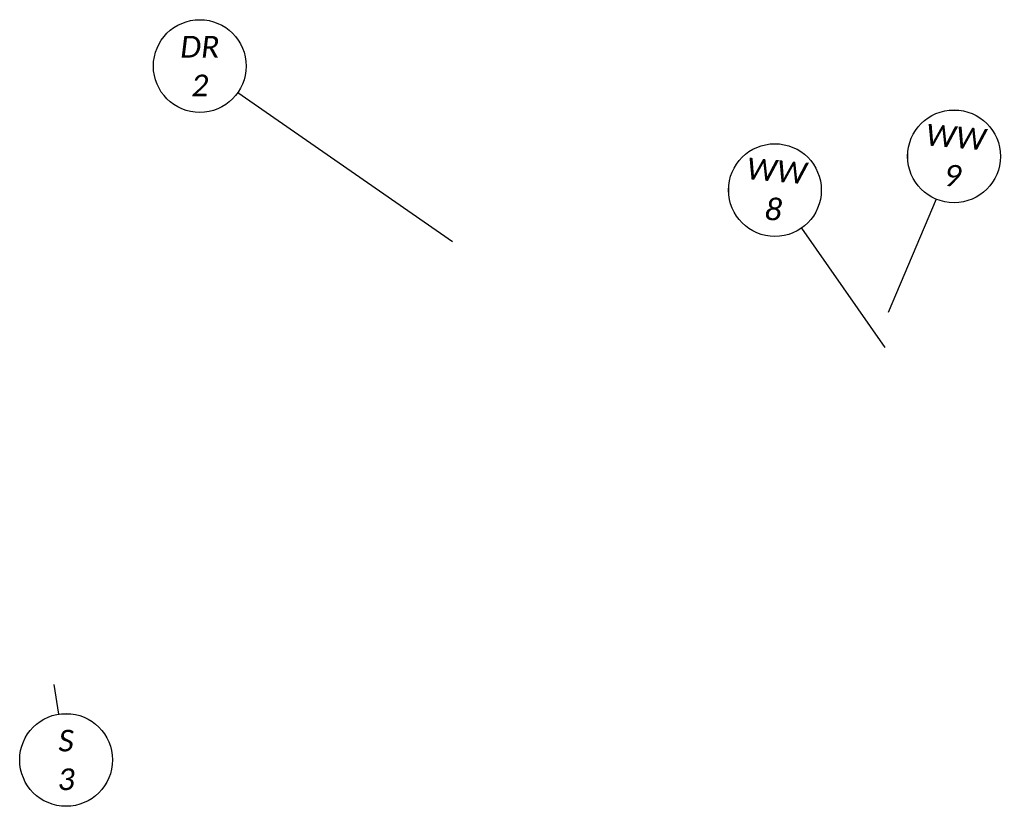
# Model space of a CAD drawing. Header units: feet. Extents: x -5 to 2247819, y -3 to 598692.
# Tile 69 of 70: x 2246491 to 2246619, y 598548 to 598650. Entities that reach past the tile are written whole.
import ezdxf
from ezdxf.enums import TextEntityAlignment as Align

# ---------------------------------------------------------------- set-up
doc = ezdxf.new("R2010")
doc.units = ezdxf.units.FT
doc.header["$MEASUREMENT"] = 0
doc.layers.add('TX_P_20', color=7, linetype='Continuous')
doc.styles.add('P_Slanted_Normal', font='calibrii.ttf', dxfattribs={"height": 0.14})
doc.styles.add('Slanted-Normal', font='font31.shx', dxfattribs={"height": 0.14})

# ---------------------------------------------------------------- blocks, each defined once
blk = doc.blocks.new('*U1032')
blk.add_wipeout([(-0.298, 0.023), (-0.2955, 0.0451), (-0.2906, 0.0699), (-0.2848, 0.0906), (-0.2772, 0.1119), (-0.2675, 0.1334), (-0.2565, 0.1534), (-0.2448, 0.1715), (-0.2336, 0.1865), (-0.2207, 0.2016), (-0.2056, 0.217), (-0.1877, 0.2327), (-0.1718, 0.2446), (-0.1581, 0.2537), (-0.1415, 0.2633), (-0.124, 0.272), (-0.105, 0.2799), (-0.0838, 0.2869), (-0.058, 0.2932), (-0.0359, 0.2967), (-0.0124, 0.2987), (0, 0.2989), (0.0216, 0.2981), (0.0435, 0.2957), (0.0689, 0.2909), (0.0901, 0.285), (0.1109, 0.2776), (0.1354, 0.2665), (0.1535, 0.2565), (0.17, 0.2459), (0.1872, 0.233), (0.2031, 0.2193), (0.2174, 0.2051), (0.2295, 0.1915), (0.2399, 0.1783), (0.253, 0.1592), (0.2635, 0.141), (0.2727, 0.1223), (0.2805, 0.1032), (0.2862, 0.086), (0.2911, 0.0679), (0.2941, 0.053), (0.2965, 0.0374), (0.2983, 0.018), (0.2989, 0), (0.2982, -0.0197), (0.2961, -0.0403), (0.2929, -0.0595), (0.2889, -0.0764), (0.2841, -0.0929), (0.2782, -0.1093), (0.2725, -0.1228), (0.2633, -0.1415), (0.2543, -0.157), (0.2448, -0.1714), (0.232, -0.1884), (0.2205, -0.2018), (0.2114, -0.2113), (0.198, -0.2239), (0.1884, -0.232), (0.1723, -0.2442), (0.1512, -0.2578), (0.1288, -0.2697), (0.1125, -0.2769), (0.0939, -0.2837), (0.0695, -0.2907), (0.0567, -0.2935), (0.0384, -0.2964), (0.0247, -0.2979), (0.0106, -0.2987), (0, -0.2989), (-0.0062, -0.2988), (-0.0176, -0.2984), (-0.0278, -0.2976), (-0.0396, -0.2962), (-0.0516, -0.2944), (-0.0643, -0.2919), (-0.0772, -0.2887), (-0.0923, -0.2843), (-0.1152, -0.2758), (-0.1348, -0.2668), (-0.1505, -0.2582), (-0.168, -0.2472), (-0.1821, -0.237), (-0.1989, -0.2231), (-0.218, -0.2045), (-0.2316, -0.1889), (-0.2458, -0.1701), (-0.2553, -0.1554), (-0.2655, -0.1372), (-0.2748, -0.1176), (-0.2828, -0.0969), (-0.2896, -0.0739), (-0.2939, -0.0542), (-0.297, -0.0333), (-0.2985, -0.0149), (-0.2989, 0)])
at = {"flags": 128}
blk.add_lwpolyline([(0.2465, -0.171), (1.6336, -1.1334)], dxfattribs=at)
blk.add_circle((0, 0), 0.3)
at = {"style": 'Slanted-Normal', "flags": 8}
for tag, p in [('ITEMTYPE', (0, 0.125)), ('ITEMNUMBER', (0, -0.125))]:
    blk.add_attdef(tag, text='', height=0.14, dxfattribs=at).set_placement(p, align=Align.MIDDLE_CENTER)
blk = doc.blocks.new('*U1049')
blk.add_wipeout([(-0.298, 0.023), (-0.2955, 0.0451), (-0.2906, 0.0699), (-0.2848, 0.0906), (-0.2772, 0.1119), (-0.2675, 0.1334), (-0.2565, 0.1534), (-0.2448, 0.1715), (-0.2336, 0.1865), (-0.2207, 0.2016), (-0.2056, 0.217), (-0.1877, 0.2327), (-0.1718, 0.2446), (-0.1581, 0.2537), (-0.1415, 0.2633), (-0.124, 0.272), (-0.105, 0.2799), (-0.0838, 0.2869), (-0.058, 0.2932), (-0.0359, 0.2967), (-0.0124, 0.2987), (0, 0.2989), (0.0216, 0.2981), (0.0435, 0.2957), (0.0689, 0.2909), (0.0901, 0.285), (0.1109, 0.2776), (0.1354, 0.2665), (0.1535, 0.2565), (0.17, 0.2459), (0.1872, 0.233), (0.2031, 0.2193), (0.2174, 0.2051), (0.2295, 0.1915), (0.2399, 0.1783), (0.253, 0.1592), (0.2635, 0.141), (0.2727, 0.1223), (0.2805, 0.1032), (0.2862, 0.086), (0.2911, 0.0679), (0.2941, 0.053), (0.2965, 0.0374), (0.2983, 0.018), (0.2989, 0), (0.2982, -0.0197), (0.2961, -0.0403), (0.2929, -0.0595), (0.2889, -0.0764), (0.2841, -0.0929), (0.2782, -0.1093), (0.2725, -0.1228), (0.2633, -0.1415), (0.2543, -0.157), (0.2448, -0.1714), (0.232, -0.1884), (0.2205, -0.2018), (0.2114, -0.2113), (0.198, -0.2239), (0.1884, -0.232), (0.1723, -0.2442), (0.1512, -0.2578), (0.1288, -0.2697), (0.1125, -0.2769), (0.0939, -0.2837), (0.0695, -0.2907), (0.0567, -0.2935), (0.0384, -0.2964), (0.0247, -0.2979), (0.0106, -0.2987), (0, -0.2989), (-0.0062, -0.2988), (-0.0176, -0.2984), (-0.0278, -0.2976), (-0.0396, -0.2962), (-0.0516, -0.2944), (-0.0643, -0.2919), (-0.0772, -0.2887), (-0.0923, -0.2843), (-0.1152, -0.2758), (-0.1348, -0.2668), (-0.1505, -0.2582), (-0.168, -0.2472), (-0.1821, -0.237), (-0.1989, -0.2231), (-0.218, -0.2045), (-0.2316, -0.1889), (-0.2458, -0.1701), (-0.2553, -0.1554), (-0.2655, -0.1372), (-0.2748, -0.1176), (-0.2828, -0.0969), (-0.2896, -0.0739), (-0.2939, -0.0542), (-0.297, -0.0333), (-0.2985, -0.0149), (-0.2989, 0)])
at = {"flags": 128}
blk.add_lwpolyline([(0.1925, -0.2301), (0.796, -0.9516)], dxfattribs=at)
blk.add_circle((0, 0), 0.3)
at = {"style": 'Slanted-Normal', "flags": 8}
for tag, p in [('ITEMTYPE', (0, 0.125)), ('ITEMNUMBER', (0, -0.125))]:
    blk.add_attdef(tag, text='', height=0.14, dxfattribs=at).set_placement(p, align=Align.MIDDLE_CENTER)
blk = doc.blocks.new('*U1048')
blk.add_wipeout([(-0.298, 0.023), (-0.2955, 0.0451), (-0.2906, 0.0699), (-0.2848, 0.0906), (-0.2772, 0.1119), (-0.2675, 0.1334), (-0.2565, 0.1534), (-0.2448, 0.1715), (-0.2336, 0.1865), (-0.2207, 0.2016), (-0.2056, 0.217), (-0.1877, 0.2327), (-0.1718, 0.2446), (-0.1581, 0.2537), (-0.1415, 0.2633), (-0.124, 0.272), (-0.105, 0.2799), (-0.0838, 0.2869), (-0.058, 0.2932), (-0.0359, 0.2967), (-0.0124, 0.2987), (0, 0.2989), (0.0216, 0.2981), (0.0435, 0.2957), (0.0689, 0.2909), (0.0901, 0.285), (0.1109, 0.2776), (0.1354, 0.2665), (0.1535, 0.2565), (0.17, 0.2459), (0.1872, 0.233), (0.2031, 0.2193), (0.2174, 0.2051), (0.2295, 0.1915), (0.2399, 0.1783), (0.253, 0.1592), (0.2635, 0.141), (0.2727, 0.1223), (0.2805, 0.1032), (0.2862, 0.086), (0.2911, 0.0679), (0.2941, 0.053), (0.2965, 0.0374), (0.2983, 0.018), (0.2989, 0), (0.2982, -0.0197), (0.2961, -0.0403), (0.2929, -0.0595), (0.2889, -0.0764), (0.2841, -0.0929), (0.2782, -0.1093), (0.2725, -0.1228), (0.2633, -0.1415), (0.2543, -0.157), (0.2448, -0.1714), (0.232, -0.1884), (0.2205, -0.2018), (0.2114, -0.2113), (0.198, -0.2239), (0.1884, -0.232), (0.1723, -0.2442), (0.1512, -0.2578), (0.1288, -0.2697), (0.1125, -0.2769), (0.0939, -0.2837), (0.0695, -0.2907), (0.0567, -0.2935), (0.0384, -0.2964), (0.0247, -0.2979), (0.0106, -0.2987), (0, -0.2989), (-0.0062, -0.2988), (-0.0176, -0.2984), (-0.0278, -0.2976), (-0.0396, -0.2962), (-0.0516, -0.2944), (-0.0643, -0.2919), (-0.0772, -0.2887), (-0.0923, -0.2843), (-0.1152, -0.2758), (-0.1348, -0.2668), (-0.1505, -0.2582), (-0.168, -0.2472), (-0.1821, -0.237), (-0.1989, -0.2231), (-0.218, -0.2045), (-0.2316, -0.1889), (-0.2458, -0.1701), (-0.2553, -0.1554), (-0.2655, -0.1372), (-0.2748, -0.1176), (-0.2828, -0.0969), (-0.2896, -0.0739), (-0.2939, -0.0542), (-0.297, -0.0333), (-0.2985, -0.0149), (-0.2989, 0)])
at = {"flags": 128}
blk.add_lwpolyline([(-0.0919, -0.2856), (-0.3358, -1.0438)], dxfattribs=at)
blk.add_circle((0, 0), 0.3)
at = {"style": 'Slanted-Normal', "flags": 8}
for tag, p in [('ITEMTYPE', (0, 0.125)), ('ITEMNUMBER', (0, -0.125))]:
    blk.add_attdef(tag, text='', height=0.14, dxfattribs=at).set_placement(p, align=Align.MIDDLE_CENTER)
blk = doc.blocks.new('*U1058')
blk.add_wipeout([(-0.298, 0.023), (-0.2955, 0.0451), (-0.2906, 0.0699), (-0.2848, 0.0906), (-0.2772, 0.1119), (-0.2675, 0.1334), (-0.2565, 0.1534), (-0.2448, 0.1715), (-0.2336, 0.1865), (-0.2207, 0.2016), (-0.2056, 0.217), (-0.1877, 0.2327), (-0.1718, 0.2446), (-0.1581, 0.2537), (-0.1415, 0.2633), (-0.124, 0.272), (-0.105, 0.2799), (-0.0838, 0.2869), (-0.058, 0.2932), (-0.0359, 0.2967), (-0.0124, 0.2987), (0, 0.2989), (0.0216, 0.2981), (0.0435, 0.2957), (0.0689, 0.2909), (0.0901, 0.285), (0.1109, 0.2776), (0.1354, 0.2665), (0.1535, 0.2565), (0.17, 0.2459), (0.1872, 0.233), (0.2031, 0.2193), (0.2174, 0.2051), (0.2295, 0.1915), (0.2399, 0.1783), (0.253, 0.1592), (0.2635, 0.141), (0.2727, 0.1223), (0.2805, 0.1032), (0.2862, 0.086), (0.2911, 0.0679), (0.2941, 0.053), (0.2965, 0.0374), (0.2983, 0.018), (0.2989, 0), (0.2982, -0.0197), (0.2961, -0.0403), (0.2929, -0.0595), (0.2889, -0.0764), (0.2841, -0.0929), (0.2782, -0.1093), (0.2725, -0.1228), (0.2633, -0.1415), (0.2543, -0.157), (0.2448, -0.1714), (0.232, -0.1884), (0.2205, -0.2018), (0.2114, -0.2113), (0.198, -0.2239), (0.1884, -0.232), (0.1723, -0.2442), (0.1512, -0.2578), (0.1288, -0.2697), (0.1125, -0.2769), (0.0939, -0.2837), (0.0695, -0.2907), (0.0567, -0.2935), (0.0384, -0.2964), (0.0247, -0.2979), (0.0106, -0.2987), (0, -0.2989), (-0.0062, -0.2988), (-0.0176, -0.2984), (-0.0278, -0.2976), (-0.0396, -0.2962), (-0.0516, -0.2944), (-0.0643, -0.2919), (-0.0772, -0.2887), (-0.0923, -0.2843), (-0.1152, -0.2758), (-0.1348, -0.2668), (-0.1505, -0.2582), (-0.168, -0.2472), (-0.1821, -0.237), (-0.1989, -0.2231), (-0.218, -0.2045), (-0.2316, -0.1889), (-0.2458, -0.1701), (-0.2553, -0.1554), (-0.2655, -0.1372), (-0.2748, -0.1176), (-0.2828, -0.0969), (-0.2896, -0.0739), (-0.2939, -0.0542), (-0.297, -0.0333), (-0.2985, -0.0149), (-0.2989, 0)])
at = {"flags": 128}
blk.add_lwpolyline([(-0.047, 0.2963), (-0.0774, 0.4876)], dxfattribs=at)
blk.add_circle((0, 0), 0.3)
at = {"style": 'Slanted-Normal', "flags": 8}
for tag, p in [('ITEMTYPE', (0, 0.125)), ('ITEMNUMBER', (0, -0.125))]:
    blk.add_attdef(tag, text='', height=0.14, dxfattribs=at).set_placement(p, align=Align.MIDDLE_CENTER)

msp = doc.modelspace()

# ---------------------------------------------------------------- block references
at = {"layer": 'TX_P_20'}
ref = msp.add_blockref('*U1032', (2246514.529, 598643.542), dxfattribs=dict(at, xscale=20, yscale=20, zscale=20))
ref.add_attrib('ITEMTYPE', 'DR', dxfattribs={"layer": '0', "height": 2.8, "rotation": 360, "style": 'P_Slanted_Normal'}).set_placement((2246514.529, 598646.042), align=Align.MIDDLE_CENTER)
ref.add_attrib('ITEMNUMBER', '2', dxfattribs={"layer": '0', "height": 2.8, "rotation": 360, "style": 'P_Slanted_Normal'}).set_placement((2246514.529, 598641.042), align=Align.MIDDLE_CENTER)
ref = msp.add_blockref('*U1049', (2246588.906, 598627.501), dxfattribs=dict(at, xscale=20, yscale=20, zscale=20, rotation=355))
ref.add_attrib('ITEMTYPE', 'WW', dxfattribs={"layer": '0', "height": 2.8, "rotation": 355, "style": 'P_Slanted_Normal'}).set_placement((2246589.124, 598629.992), align=Align.MIDDLE_CENTER)
ref.add_attrib('ITEMNUMBER', '8', dxfattribs={"layer": '0', "height": 2.8, "rotation": 355, "style": 'P_Slanted_Normal'}).set_placement((2246588.688, 598625.011), align=Align.MIDDLE_CENTER)
ref = msp.add_blockref('*U1058', (2246497.236, 598553.815), dxfattribs=dict(at, xscale=20, yscale=20, zscale=20))
ref.add_attrib('ITEMTYPE', 'S', dxfattribs={"layer": '0', "height": 2.8, "rotation": 360, "style": 'P_Slanted_Normal'}).set_placement((2246497.236, 598556.315), align=Align.MIDDLE_CENTER)
ref.add_attrib('ITEMNUMBER', '3', dxfattribs={"layer": '0', "height": 2.8, "rotation": 360, "style": 'P_Slanted_Normal'}).set_placement((2246497.236, 598551.315), align=Align.MIDDLE_CENTER)

# ---------------------------------------------------------------- next in the draw order: block references
ref = msp.add_blockref('*U1048', (2246612.073, 598631.868), dxfattribs=dict(at, xscale=20, yscale=20, zscale=20, rotation=355))
ref.add_attrib('ITEMTYPE', 'WW', dxfattribs={"layer": '0', "height": 2.8, "rotation": 355, "style": 'P_Slanted_Normal'}).set_placement((2246612.291, 598634.358), align=Align.MIDDLE_CENTER)
ref.add_attrib('ITEMNUMBER', '9', dxfattribs={"layer": '0', "height": 2.8, "rotation": 355, "style": 'P_Slanted_Normal'}).set_placement((2246611.855, 598629.377), align=Align.MIDDLE_CENTER)

doc.saveas('drawing.dxf')
